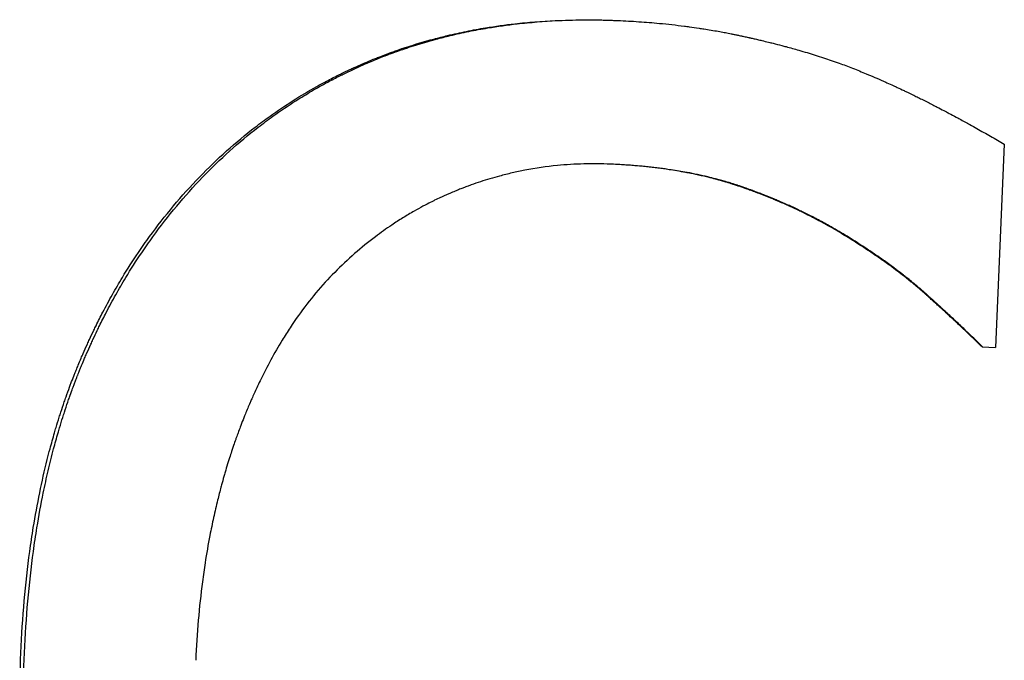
# Model space of a CAD drawing. Extents: x 0 to 13.8, y -3.5 to 6.6.
# Tile 8 of 12: x 6.777 to 7.056, y 3.825 to 4.006. Entities that reach past the tile are written whole.
import ezdxf

# ---------------------------------------------------------------- set-up
doc = ezdxf.new("R2010")
doc.units = 0
doc.header["$MEASUREMENT"] = 0
doc.layers.get('0').update_dxf_attribs({"linetype": 'CONTINUOUS'})

msp = doc.modelspace()

# ---------------------------------------------------------------- linework, layer by layer
for p, q in [((7.0564, 3.97103), (7.05388, 3.91332)), ((6.9452, 3.96537), (6.94468, 3.96539)), ((7.05009, 3.91349), (7.05388, 3.91332))]:
    msp.add_line(p, q)
for points, knots in [([(6.82801, 3.96173), (6.83052, 3.96431), (6.83309, 3.96679), (6.83573, 3.96915), (6.83837, 3.97151), (6.84108, 3.97377), (6.84386, 3.97591), (6.84525, 3.97698), (6.84665, 3.97803), (6.84807, 3.97905), (6.85021, 3.98057), (6.85238, 3.98204), (6.85459, 3.98344), (6.8568, 3.98484), (6.85905, 3.98618), (6.86134, 3.98746), (6.8621, 3.98789), (6.86287, 3.98831), (6.86364, 3.98872), (6.8648, 3.98934), (6.86596, 3.98994), (6.86714, 3.99053), (6.86753, 3.99073), (6.86792, 3.99092), (6.86832, 3.99111), (6.86911, 3.9915), (6.8699, 3.99188), (6.87069, 3.99225), (6.87109, 3.99244), (6.87149, 3.99262), (6.87189, 3.9928), (6.87269, 3.99317), (6.8735, 3.99352), (6.87431, 3.99387), (6.87471, 3.99405), (6.87512, 3.99422), (6.87553, 3.9944), (6.87634, 3.99474), (6.87716, 3.99508), (6.87798, 3.99541), (6.87839, 3.99557), (6.8788, 3.99574), (6.87922, 3.9959), (6.87984, 3.99614), (6.88046, 3.99638), (6.88108, 3.99661), (6.88129, 3.99669), (6.8815, 3.99677), (6.88171, 3.99685), (6.88213, 3.997), (6.88255, 3.99715), (6.88296, 3.9973), (6.88317, 3.99738), (6.88338, 3.99746), (6.88359, 3.99753), (6.88422, 3.99775), (6.88486, 3.99797), (6.88549, 3.99819), (6.88591, 3.99833), (6.88634, 3.99847), (6.88676, 3.99861), (6.88761, 3.99889), (6.88847, 3.99916), (6.88932, 3.99943), (6.88975, 3.99956), (6.89018, 3.99969), (6.89061, 3.99982), (6.89147, 4.00007), (6.89234, 4.00032), (6.8932, 4.00056), (6.89364, 4.00068), (6.89407, 4.0008), (6.89451, 4.00092), (6.89582, 4.00127), (6.89713, 4.0016), (6.89846, 4.00192), (6.89934, 4.00213), (6.90023, 4.00234), (6.90112, 4.00253), (6.9029, 4.00293), (6.9047, 4.00329), (6.90651, 4.00362), (6.90742, 4.00379), (6.90832, 4.00395), (6.90924, 4.0041), (6.91198, 4.00455), (6.91475, 4.00494), (6.91756, 4.00526), (6.91943, 4.00547), (6.92132, 4.00565), (6.92322, 4.0058), (6.92702, 4.00611), (6.93088, 4.00629), (6.9348, 4.00635), (6.93873, 4.00642), (6.94271, 4.00636), (6.94675, 4.00619)], [0, 0, 0, 0, 0.166667, 0.166667, 0.166667, 0.333333, 0.333333, 0.333333, 0.416667, 0.416667, 0.416667, 0.541667, 0.541667, 0.541667, 0.666667, 0.666667, 0.666667, 0.708333, 0.708333, 0.708333, 0.770833, 0.770833, 0.770833, 0.791667, 0.791667, 0.791667, 0.833333, 0.833333, 0.833333, 0.854167, 0.854167, 0.854167, 0.895833, 0.895833, 0.895833, 0.916667, 0.916667, 0.916667, 0.958333, 0.958333, 0.958333, 0.979167, 0.979167, 0.979167, 1.010417, 1.010417, 1.010417, 1.020833, 1.020833, 1.020833, 1.041667, 1.041667, 1.041667, 1.052083, 1.052083, 1.052083, 1.083333, 1.083333, 1.083333, 1.104167, 1.104167, 1.104167, 1.145833, 1.145833, 1.145833, 1.166667, 1.166667, 1.166667, 1.208333, 1.208333, 1.208333, 1.229167, 1.229167, 1.229167, 1.291667, 1.291667, 1.291667, 1.333333, 1.333333, 1.333333, 1.416667, 1.416667, 1.416667, 1.458333, 1.458333, 1.458333, 1.583333, 1.583333, 1.583333, 1.666667, 1.666667, 1.666667, 1.833333, 1.833333, 1.833333, 2, 2, 2, 2]), ([(6.82891, 3.96169), (6.8314, 3.96427), (6.83397, 3.96675), (6.8366, 3.96911), (6.83923, 3.97148), (6.84193, 3.97373), (6.8447, 3.97588), (6.84609, 3.97695), (6.84749, 3.97799), (6.8489, 3.97901), (6.85103, 3.98054), (6.8532, 3.982), (6.8554, 3.9834), (6.85614, 3.98387), (6.85688, 3.98433), (6.85762, 3.98479), (6.85911, 3.98569), (6.86061, 3.98658), (6.86213, 3.98743), (6.86289, 3.98785), (6.86365, 3.98827), (6.86442, 3.98869), (6.86558, 3.98931), (6.86674, 3.98991), (6.86791, 3.9905), (6.8683, 3.99069), (6.86869, 3.99089), (6.86909, 3.99108), (6.86987, 3.99147), (6.87066, 3.99184), (6.87146, 3.99222), (6.87185, 3.9924), (6.87225, 3.99259), (6.87265, 3.99277), (6.87345, 3.99313), (6.87425, 3.99349), (6.87506, 3.99384), (6.87546, 3.99402), (6.87587, 3.99419), (6.87627, 3.99436), (6.87688, 3.99462), (6.87749, 3.99488), (6.8781, 3.99513), (6.87831, 3.99521), (6.87851, 3.99529), (6.87872, 3.99538), (6.87903, 3.9955), (6.87933, 3.99562), (6.87964, 3.99574), (6.87995, 3.99587), (6.88026, 3.99599), (6.88057, 3.99611), (6.88067, 3.99615), (6.88078, 3.99619), (6.88088, 3.99623), (6.88109, 3.99631), (6.88129, 3.99639), (6.8815, 3.99646), (6.88161, 3.9965), (6.88171, 3.99654), (6.88181, 3.99658), (6.88202, 3.99666), (6.88223, 3.99674), (6.88244, 3.99682), (6.88254, 3.99685), (6.88264, 3.99689), (6.88275, 3.99693), (6.88306, 3.99705), (6.88337, 3.99716), (6.88369, 3.99727), (6.8839, 3.99735), (6.8841, 3.99742), (6.88431, 3.9975), (6.88494, 3.99772), (6.88557, 3.99794), (6.88621, 3.99816), (6.88663, 3.9983), (6.88705, 3.99844), (6.88747, 3.99858), (6.88832, 3.99886), (6.88917, 3.99913), (6.89002, 3.99939), (6.89045, 3.99953), (6.89088, 3.99966), (6.89131, 3.99979), (6.89217, 4.00004), (6.89303, 4.00029), (6.89389, 4.00053), (6.89433, 4.00065), (6.89476, 4.00077), (6.8952, 4.00089), (6.8965, 4.00124), (6.89781, 4.00157), (6.89913, 4.00189), (6.90001, 4.0021), (6.9009, 4.00231), (6.90179, 4.0025), (6.90356, 4.0029), (6.90535, 4.00326), (6.90716, 4.00359), (6.90806, 4.00376), (6.90897, 4.00392), (6.90988, 4.00407), (6.91261, 4.00452), (6.91537, 4.00491), (6.91817, 4.00523), (6.92004, 4.00544), (6.92192, 4.00562), (6.92381, 4.00578), (6.9276, 4.00608), (6.93145, 4.00627), (6.93537, 4.00633), (6.93919, 4.00639), (6.94308, 4.00634), (6.94703, 4.00617)], [0, 0, 0, 0, 0.166667, 0.166667, 0.166667, 0.333333, 0.333333, 0.333333, 0.416667, 0.416667, 0.416667, 0.541667, 0.541667, 0.541667, 0.583333, 0.583333, 0.583333, 0.666667, 0.666667, 0.666667, 0.708333, 0.708333, 0.708333, 0.770833, 0.770833, 0.770833, 0.791667, 0.791667, 0.791667, 0.833333, 0.833333, 0.833333, 0.854167, 0.854167, 0.854167, 0.895833, 0.895833, 0.895833, 0.916667, 0.916667, 0.916667, 0.947917, 0.947917, 0.947917, 0.958333, 0.958333, 0.958333, 0.973958, 0.973958, 0.973958, 0.989583, 0.989583, 0.989583, 0.994792, 0.994792, 0.994792, 1.005208, 1.005208, 1.005208, 1.010417, 1.010417, 1.010417, 1.020833, 1.020833, 1.020833, 1.026042, 1.026042, 1.026042, 1.041667, 1.041667, 1.041667, 1.052083, 1.052083, 1.052083, 1.083333, 1.083333, 1.083333, 1.104167, 1.104167, 1.104167, 1.145833, 1.145833, 1.145833, 1.166667, 1.166667, 1.166667, 1.208333, 1.208333, 1.208333, 1.229167, 1.229167, 1.229167, 1.291667, 1.291667, 1.291667, 1.333333, 1.333333, 1.333333, 1.416667, 1.416667, 1.416667, 1.458333, 1.458333, 1.458333, 1.583333, 1.583333, 1.583333, 1.666667, 1.666667, 1.666667, 1.833333, 1.833333, 1.833333, 1.996559, 1.996559, 1.996559, 1.996559]), ([(6.94675, 4.00619), (6.94876, 4.0061), (6.95074, 4.00599), (6.9527, 4.00585), (6.95467, 4.00572), (6.95661, 4.00556), (6.95853, 4.00538), (6.96093, 4.00515), (6.9633, 4.00489), (6.96563, 4.00459), (6.9661, 4.00453), (6.96656, 4.00447), (6.96703, 4.00441), (6.96796, 4.00428), (6.96888, 4.00415), (6.9698, 4.00401), (6.97026, 4.00394), (6.97071, 4.00387), (6.97117, 4.0038), (6.97185, 4.00369), (6.97253, 4.00358), (6.97321, 4.00347), (6.97389, 4.00335), (6.97457, 4.00324), (6.97524, 4.00312), (6.9758, 4.00302), (6.97636, 4.00291), (6.97691, 4.00281), (6.97703, 4.00279), (6.97714, 4.00277), (6.97725, 4.00275), (6.9778, 4.00264), (6.97836, 4.00253), (6.97891, 4.00242), (6.97902, 4.0024), (6.97913, 4.00238), (6.97924, 4.00235), (6.97957, 4.00229), (6.9799, 4.00222), (6.98023, 4.00215), (6.98039, 4.00212), (6.98056, 4.00208), (6.98072, 4.00205), (6.98088, 4.00201), (6.98105, 4.00198), (6.98121, 4.00194), (6.98143, 4.0019), (6.98165, 4.00185), (6.98186, 4.0018), (6.98197, 4.00178), (6.98208, 4.00176), (6.98219, 4.00173), (6.98241, 4.00169), (6.98262, 4.00164), (6.98284, 4.00159), (6.98295, 4.00157), (6.98306, 4.00154), (6.98316, 4.00152), (6.98338, 4.00147), (6.98359, 4.00142), (6.98381, 4.00138), (6.98392, 4.00135), (6.98403, 4.00133), (6.98413, 4.0013), (6.98445, 4.00123), (6.98478, 4.00116), (6.9851, 4.00109), (6.98531, 4.00104), (6.98552, 4.00099), (6.98574, 4.00094), (6.98616, 4.00084), (6.98659, 4.00074), (6.98701, 4.00064), (6.98722, 4.00059), (6.98743, 4.00054), (6.98764, 4.00049), (6.98828, 4.00034), (6.9889, 4.00019), (6.98953, 4.00003), (6.98995, 3.99993), (6.99036, 3.99983), (6.99078, 3.99972), (6.99161, 3.99951), (6.99243, 3.9993), (6.99325, 3.99908), (6.99365, 3.99898), (6.99406, 3.99887), (6.99447, 3.99876), (6.99568, 3.99843), (6.99689, 3.9981), (6.99808, 3.99775), (6.99887, 3.99753), (6.99966, 3.99729), (7.00044, 3.99706), (7.002, 3.99659), (7.00354, 3.99611), (7.00506, 3.99562), (7.00657, 3.99512), (7.00806, 3.99462), (7.00953, 3.9941)], [0, 0, 0, 0, 0.166667, 0.166667, 0.166667, 0.333333, 0.333333, 0.333333, 0.541667, 0.541667, 0.541667, 0.583333, 0.583333, 0.583333, 0.666667, 0.666667, 0.666667, 0.708333, 0.708333, 0.708333, 0.770833, 0.770833, 0.770833, 0.833333, 0.833333, 0.833333, 0.885417, 0.885417, 0.885417, 0.895833, 0.895833, 0.895833, 0.947917, 0.947917, 0.947917, 0.958333, 0.958333, 0.958333, 0.989583, 0.989583, 0.989583, 1.005208, 1.005208, 1.005208, 1.020833, 1.020833, 1.020833, 1.041667, 1.041667, 1.041667, 1.052083, 1.052083, 1.052083, 1.072917, 1.072917, 1.072917, 1.083333, 1.083333, 1.083333, 1.104167, 1.104167, 1.104167, 1.114583, 1.114583, 1.114583, 1.145833, 1.145833, 1.145833, 1.166667, 1.166667, 1.166667, 1.208333, 1.208333, 1.208333, 1.229167, 1.229167, 1.229167, 1.291667, 1.291667, 1.291667, 1.333333, 1.333333, 1.333333, 1.416667, 1.416667, 1.416667, 1.458333, 1.458333, 1.458333, 1.583333, 1.583333, 1.583333, 1.666667, 1.666667, 1.666667, 1.833333, 1.833333, 1.833333, 2, 2, 2, 2]), ([(7.00953, 3.9941), (7.01081, 3.99362), (7.01209, 3.99313), (7.01337, 3.99262), (7.01466, 3.99212), (7.01594, 3.99159), (7.01723, 3.99106), (7.01885, 3.99038), (7.02046, 3.98969), (7.02209, 3.98897), (7.02241, 3.98882), (7.02274, 3.98868), (7.02306, 3.98853), (7.02371, 3.98824), (7.02436, 3.98795), (7.02501, 3.98765), (7.02534, 3.9875), (7.02567, 3.98735), (7.02599, 3.9872), (7.02664, 3.9869), (7.0273, 3.98659), (7.02795, 3.98628), (7.02828, 3.98612), (7.02861, 3.98597), (7.02893, 3.98581), (7.02943, 3.98558), (7.02992, 3.98534), (7.03041, 3.9851), (7.03082, 3.9849), (7.03123, 3.9847), (7.03164, 3.9845), (7.03209, 3.98427), (7.03255, 3.98405), (7.033, 3.98382), (7.03312, 3.98376), (7.03325, 3.9837), (7.03337, 3.98364), (7.03362, 3.98351), (7.03386, 3.98339), (7.03411, 3.98326), (7.03436, 3.98314), (7.0346, 3.98301), (7.03485, 3.98289), (7.03502, 3.98281), (7.03518, 3.98272), (7.03534, 3.98264), (7.03584, 3.98239), (7.03633, 3.98214), (7.03682, 3.98188), (7.03715, 3.98171), (7.03748, 3.98154), (7.03781, 3.98137), (7.03847, 3.98103), (7.03912, 3.98069), (7.03978, 3.98034), (7.0401, 3.98017), (7.04043, 3.98), (7.04076, 3.97982), (7.04142, 3.97948), (7.04207, 3.97913), (7.04272, 3.97877), (7.04305, 3.9786), (7.04338, 3.97842), (7.04371, 3.97824), (7.04469, 3.97771), (7.04567, 3.97717), (7.04665, 3.97663), (7.0473, 3.97627), (7.04795, 3.97591), (7.0486, 3.97554), (7.04991, 3.97481), (7.05121, 3.97406), (7.05251, 3.97331), (7.05381, 3.97256), (7.0551, 3.9718), (7.0564, 3.97103)], [0, 0, 0, 0, 0.166667, 0.166667, 0.166667, 0.333333, 0.333333, 0.333333, 0.541667, 0.541667, 0.541667, 0.583333, 0.583333, 0.583333, 0.666667, 0.666667, 0.666667, 0.708333, 0.708333, 0.708333, 0.791667, 0.791667, 0.791667, 0.833333, 0.833333, 0.833333, 0.895833, 0.895833, 0.895833, 0.947917, 0.947917, 0.947917, 1.005208, 1.005208, 1.005208, 1.020833, 1.020833, 1.020833, 1.052083, 1.052083, 1.052083, 1.083333, 1.083333, 1.083333, 1.104167, 1.104167, 1.104167, 1.166667, 1.166667, 1.166667, 1.208333, 1.208333, 1.208333, 1.291667, 1.291667, 1.291667, 1.333333, 1.333333, 1.333333, 1.416667, 1.416667, 1.416667, 1.458333, 1.458333, 1.458333, 1.583333, 1.583333, 1.583333, 1.666667, 1.666667, 1.666667, 1.833333, 1.833333, 1.833333, 2, 2, 2, 2]), ([(6.94468, 3.96539), (6.94213, 3.96551), (6.93959, 3.96553), (6.93707, 3.96546), (6.93456, 3.9654), (6.93206, 3.96524), (6.92958, 3.965), (6.92648, 3.9647), (6.92342, 3.96425), (6.92038, 3.96367), (6.91977, 3.96355), (6.91917, 3.96343), (6.91856, 3.96331), (6.91735, 3.96305), (6.91615, 3.96277), (6.91495, 3.96247), (6.91435, 3.96233), (6.91375, 3.96217), (6.91315, 3.96201), (6.91225, 3.96177), (6.91136, 3.96152), (6.91047, 3.96125), (6.90957, 3.96098), (6.90869, 3.96071), (6.9078, 3.96041), (6.90691, 3.96012), (6.90603, 3.95982), (6.90515, 3.9595), (6.90486, 3.9594), (6.90456, 3.95929), (6.90427, 3.95918), (6.90383, 3.95902), (6.90339, 3.95886), (6.90295, 3.95869), (6.90281, 3.95863), (6.90266, 3.95858), (6.90252, 3.95852), (6.90208, 3.95835), (6.90164, 3.95818), (6.90121, 3.958), (6.90099, 3.95791), (6.90077, 3.95782), (6.90055, 3.95773), (6.90004, 3.95752), (6.89954, 3.95731), (6.89904, 3.95709), (6.89889, 3.95703), (6.89875, 3.95697), (6.8986, 3.9569), (6.89817, 3.95672), (6.89774, 3.95652), (6.89732, 3.95633), (6.89703, 3.9562), (6.89675, 3.95607), (6.89646, 3.95594), (6.8959, 3.95568), (6.89533, 3.95541), (6.89477, 3.95513), (6.89449, 3.955), (6.89421, 3.95486), (6.89393, 3.95472), (6.89337, 3.95444), (6.89281, 3.95415), (6.89226, 3.95386), (6.89198, 3.95372), (6.89171, 3.95357), (6.89143, 3.95343), (6.89061, 3.95299), (6.88979, 3.95253), (6.88897, 3.95207), (6.88843, 3.95176), (6.88789, 3.95144), (6.88735, 3.95112), (6.88628, 3.95048), (6.88521, 3.94982), (6.88416, 3.94914), (6.88364, 3.9488), (6.88311, 3.94846), (6.88259, 3.94811), (6.88103, 3.94705), (6.87949, 3.94596), (6.87798, 3.94481), (6.87697, 3.94405), (6.87597, 3.94327), (6.87498, 3.94246), (6.87301, 3.94086), (6.87108, 3.93917), (6.86919, 3.9374), (6.86731, 3.93563), (6.86547, 3.93378), (6.86367, 3.93185)], [0, 0, 0, 0, 0.166667, 0.166667, 0.166667, 0.333333, 0.333333, 0.333333, 0.541667, 0.541667, 0.541667, 0.583333, 0.583333, 0.583333, 0.666667, 0.666667, 0.666667, 0.708333, 0.708333, 0.708333, 0.770833, 0.770833, 0.770833, 0.833333, 0.833333, 0.833333, 0.895833, 0.895833, 0.895833, 0.916667, 0.916667, 0.916667, 0.947917, 0.947917, 0.947917, 0.958333, 0.958333, 0.958333, 0.989583, 0.989583, 0.989583, 1.005208, 1.005208, 1.005208, 1.041667, 1.041667, 1.041667, 1.052083, 1.052083, 1.052083, 1.083333, 1.083333, 1.083333, 1.104167, 1.104167, 1.104167, 1.145833, 1.145833, 1.145833, 1.166667, 1.166667, 1.166667, 1.208333, 1.208333, 1.208333, 1.229167, 1.229167, 1.229167, 1.291667, 1.291667, 1.291667, 1.333333, 1.333333, 1.333333, 1.416667, 1.416667, 1.416667, 1.458333, 1.458333, 1.458333, 1.583333, 1.583333, 1.583333, 1.666667, 1.666667, 1.666667, 1.833333, 1.833333, 1.833333, 2, 2, 2, 2]), ([(7.0109, 3.94527), (7.00942, 3.94618), (7.00791, 3.94707), (7.00638, 3.94793), (7.00523, 3.94857), (7.00407, 3.9492), (7.00289, 3.94982), (7.00171, 3.95043), (7.00052, 3.95104), (6.99932, 3.95163), (6.99892, 3.95182), (6.99852, 3.95202), (6.99811, 3.95221), (6.9973, 3.9526), (6.99649, 3.95298), (6.99567, 3.95335), (6.99526, 3.95354), (6.99485, 3.95372), (6.99443, 3.95391), (6.99361, 3.95428), (6.99278, 3.95464), (6.99194, 3.95499), (6.99152, 3.95517), (6.9911, 3.95535), (6.99068, 3.95552), (6.99004, 3.95578), (6.98941, 3.95604), (6.98877, 3.9563), (6.98813, 3.95655), (6.98748, 3.9568), (6.98684, 3.95705), (6.9863, 3.95726), (6.98576, 3.95746), (6.98521, 3.95767), (6.9851, 3.95771), (6.98499, 3.95775), (6.98489, 3.95779), (6.9844, 3.95797), (6.9839, 3.95815), (6.98341, 3.95832), (6.98324, 3.95838), (6.98308, 3.95844), (6.98292, 3.9585), (6.98258, 3.95862), (6.98225, 3.95873), (6.98192, 3.95885), (6.98176, 3.95891), (6.98159, 3.95897), (6.98142, 3.95902), (6.98126, 3.95908), (6.98109, 3.95914), (6.98092, 3.95919), (6.98076, 3.95925), (6.98059, 3.95931), (6.98042, 3.95936), (6.98025, 3.95942), (6.98008, 3.95947), (6.97991, 3.95953), (6.97986, 3.95955), (6.9798, 3.95956), (6.97975, 3.95958), (6.97958, 3.95964), (6.97941, 3.95969), (6.97924, 3.95974), (6.97912, 3.95978), (6.97901, 3.95982), (6.9789, 3.95985), (6.97867, 3.95992), (6.97844, 3.95999), (6.97821, 3.96006), (6.9781, 3.9601), (6.97798, 3.96013), (6.97787, 3.96017), (6.97752, 3.96027), (6.97718, 3.96037), (6.97683, 3.96048), (6.9766, 3.96054), (6.97637, 3.96061), (6.97613, 3.96068), (6.97567, 3.96081), (6.9752, 3.96094), (6.97473, 3.96106), (6.97449, 3.96113), (6.97425, 3.96119), (6.97402, 3.96125), (6.9733, 3.96144), (6.97258, 3.96162), (6.97186, 3.96179), (6.97137, 3.96191), (6.97089, 3.96202), (6.9704, 3.96213), (6.96942, 3.96235), (6.96843, 3.96256), (6.96743, 3.96276), (6.96693, 3.96286), (6.96642, 3.96296), (6.96592, 3.96305), (6.96439, 3.96334), (6.96285, 3.9636), (6.96128, 3.96383), (6.96023, 3.96399), (6.95917, 3.96414), (6.9581, 3.96427), (6.95595, 3.96455), (6.95376, 3.96478), (6.95153, 3.96496), (6.94929, 3.96515), (6.94701, 3.96529), (6.94468, 3.96539)], [0, 0, 0, 0, 0.166667, 0.166667, 0.166667, 0.291667, 0.291667, 0.291667, 0.416667, 0.416667, 0.416667, 0.458333, 0.458333, 0.458333, 0.541667, 0.541667, 0.541667, 0.583333, 0.583333, 0.583333, 0.666667, 0.666667, 0.666667, 0.708333, 0.708333, 0.708333, 0.770833, 0.770833, 0.770833, 0.833333, 0.833333, 0.833333, 0.885417, 0.885417, 0.885417, 0.895833, 0.895833, 0.895833, 0.942708, 0.942708, 0.942708, 0.958333, 0.958333, 0.958333, 0.989583, 0.989583, 0.989583, 1.005208, 1.005208, 1.005208, 1.020833, 1.020833, 1.020833, 1.036458, 1.036458, 1.036458, 1.052083, 1.052083, 1.052083, 1.057292, 1.057292, 1.057292, 1.072917, 1.072917, 1.072917, 1.083333, 1.083333, 1.083333, 1.104167, 1.104167, 1.104167, 1.114583, 1.114583, 1.114583, 1.145833, 1.145833, 1.145833, 1.166667, 1.166667, 1.166667, 1.208333, 1.208333, 1.208333, 1.229167, 1.229167, 1.229167, 1.291667, 1.291667, 1.291667, 1.333333, 1.333333, 1.333333, 1.416667, 1.416667, 1.416667, 1.458333, 1.458333, 1.458333, 1.583333, 1.583333, 1.583333, 1.666667, 1.666667, 1.666667, 1.833333, 1.833333, 1.833333, 2, 2, 2, 2]), ([(7.01122, 3.94526), (7.00974, 3.94617), (7.00823, 3.94705), (7.0067, 3.94791), (7.00556, 3.94856), (7.0044, 3.94919), (7.00323, 3.9498), (7.00284, 3.95001), (7.00244, 3.95021), (7.00205, 3.95041), (7.00126, 3.95082), (7.00047, 3.95122), (6.99967, 3.95161), (6.99927, 3.95181), (6.99887, 3.952), (6.99847, 3.95219), (6.99766, 3.95258), (6.99685, 3.95296), (6.99603, 3.95334), (6.99562, 3.95352), (6.99521, 3.95371), (6.9948, 3.95389), (6.99398, 3.95426), (6.99315, 3.95462), (6.99231, 3.95498), (6.99189, 3.95515), (6.99147, 3.95533), (6.99105, 3.95551), (6.99042, 3.95577), (6.98979, 3.95603), (6.98915, 3.95628), (6.98894, 3.95637), (6.98872, 3.95645), (6.98851, 3.95653), (6.98808, 3.9567), (6.98765, 3.95687), (6.98723, 3.95704), (6.98701, 3.95712), (6.98679, 3.9572), (6.98658, 3.95728), (6.98626, 3.95741), (6.98593, 3.95753), (6.98561, 3.95765), (6.9855, 3.95769), (6.98539, 3.95773), (6.98528, 3.95777), (6.98506, 3.95785), (6.98485, 3.95793), (6.98463, 3.95801), (6.98452, 3.95805), (6.98441, 3.95809), (6.9843, 3.95813), (6.98414, 3.95819), (6.98397, 3.95825), (6.98381, 3.95831), (6.98365, 3.95837), (6.98348, 3.95842), (6.98332, 3.95848), (6.98326, 3.9585), (6.98321, 3.95852), (6.98315, 3.95854), (6.98304, 3.95858), (6.98293, 3.95862), (6.98282, 3.95866), (6.98277, 3.95868), (6.98271, 3.9587), (6.98266, 3.95872), (6.98255, 3.95876), (6.98244, 3.95879), (6.98233, 3.95883), (6.98227, 3.95885), (6.98222, 3.95887), (6.98216, 3.95889), (6.98205, 3.95893), (6.98194, 3.95897), (6.98183, 3.959), (6.98178, 3.95902), (6.98172, 3.95904), (6.98166, 3.95906), (6.98155, 3.9591), (6.98144, 3.95914), (6.98133, 3.95917), (6.98128, 3.95919), (6.98122, 3.95921), (6.98116, 3.95923), (6.98105, 3.95927), (6.98094, 3.95931), (6.98083, 3.95934), (6.98077, 3.95936), (6.98072, 3.95938), (6.98066, 3.9594), (6.98055, 3.95944), (6.98044, 3.95947), (6.98033, 3.95951), (6.98027, 3.95953), (6.98021, 3.95955), (6.98016, 3.95956), (6.97999, 3.95962), (6.97982, 3.95967), (6.97965, 3.95973), (6.97954, 3.95976), (6.97942, 3.9598), (6.97931, 3.95983), (6.97908, 3.95991), (6.97886, 3.95998), (6.97863, 3.96005), (6.97852, 3.96008), (6.9784, 3.96012), (6.97829, 3.96015), (6.97794, 3.96025), (6.9776, 3.96036), (6.97725, 3.96046), (6.97702, 3.96052), (6.97679, 3.96059), (6.97656, 3.96066), (6.97609, 3.96079), (6.97562, 3.96092), (6.97515, 3.96104), (6.97492, 3.96111), (6.97468, 3.96117), (6.97445, 3.96123), (6.97374, 3.96142), (6.97302, 3.9616), (6.9723, 3.96177), (6.97181, 3.96189), (6.97133, 3.962), (6.97084, 3.96211), (6.96986, 3.96233), (6.96888, 3.96254), (6.96788, 3.96274), (6.96738, 3.96284), (6.96688, 3.96294), (6.96637, 3.96303), (6.96486, 3.96332), (6.96331, 3.96358), (6.96175, 3.96381), (6.9607, 3.96397), (6.95964, 3.96412), (6.95858, 3.96425), (6.95644, 3.96452), (6.95426, 3.96475), (6.95203, 3.96494), (6.9498, 3.96513), (6.94752, 3.96527), (6.9452, 3.96537)], [0, 0, 0, 0, 0.166667, 0.166667, 0.166667, 0.291667, 0.291667, 0.291667, 0.333333, 0.333333, 0.333333, 0.416667, 0.416667, 0.416667, 0.458333, 0.458333, 0.458333, 0.541667, 0.541667, 0.541667, 0.583333, 0.583333, 0.583333, 0.666667, 0.666667, 0.666667, 0.708333, 0.708333, 0.708333, 0.770833, 0.770833, 0.770833, 0.791667, 0.791667, 0.791667, 0.833333, 0.833333, 0.833333, 0.854167, 0.854167, 0.854167, 0.885417, 0.885417, 0.885417, 0.895833, 0.895833, 0.895833, 0.916667, 0.916667, 0.916667, 0.927083, 0.927083, 0.927083, 0.942708, 0.942708, 0.942708, 0.958333, 0.958333, 0.958333, 0.963542, 0.963542, 0.963542, 0.973958, 0.973958, 0.973958, 0.979167, 0.979167, 0.979167, 0.989583, 0.989583, 0.989583, 0.994792, 0.994792, 0.994792, 1.005208, 1.005208, 1.005208, 1.010417, 1.010417, 1.010417, 1.020833, 1.020833, 1.020833, 1.026042, 1.026042, 1.026042, 1.036458, 1.036458, 1.036458, 1.041667, 1.041667, 1.041667, 1.052083, 1.052083, 1.052083, 1.057292, 1.057292, 1.057292, 1.072917, 1.072917, 1.072917, 1.083333, 1.083333, 1.083333, 1.104167, 1.104167, 1.104167, 1.114583, 1.114583, 1.114583, 1.145833, 1.145833, 1.145833, 1.166667, 1.166667, 1.166667, 1.208333, 1.208333, 1.208333, 1.229167, 1.229167, 1.229167, 1.291667, 1.291667, 1.291667, 1.333333, 1.333333, 1.333333, 1.416667, 1.416667, 1.416667, 1.458333, 1.458333, 1.458333, 1.583333, 1.583333, 1.583333, 1.666667, 1.666667, 1.666667, 1.833333, 1.833333, 1.833333, 2, 2, 2, 2]), ([(6.77736, 3.82669), (6.77758, 3.83171), (6.7779, 3.83662), (6.77832, 3.84141), (6.77874, 3.84621), (6.77926, 3.85089), (6.77989, 3.85546), (6.7802, 3.85774), (6.78054, 3.86), (6.7809, 3.86223), (6.78145, 3.86557), (6.78205, 3.86885), (6.78271, 3.87207), (6.78336, 3.87528), (6.78408, 3.87844), (6.78485, 3.88152), (6.78511, 3.88255), (6.78537, 3.88358), (6.78564, 3.88459), (6.78605, 3.88612), (6.78647, 3.88762), (6.7869, 3.88912), (6.78705, 3.88961), (6.78719, 3.89011), (6.78734, 3.8906), (6.78764, 3.89159), (6.78794, 3.89257), (6.78824, 3.89354), (6.7884, 3.89403), (6.78855, 3.89452), (6.78871, 3.895), (6.78903, 3.89597), (6.78935, 3.89692), (6.78967, 3.89788), (6.78984, 3.89835), (6.79, 3.89883), (6.79017, 3.8993), (6.7905, 3.90025), (6.79084, 3.90118), (6.79119, 3.90211), (6.79132, 3.90246), (6.79145, 3.90281), (6.79158, 3.90316), (6.79184, 3.90385), (6.79211, 3.90454), (6.79238, 3.90523), (6.79252, 3.90557), (6.79265, 3.90592), (6.79279, 3.90626), (6.79297, 3.90671), (6.79316, 3.90717), (6.79334, 3.90762), (6.79343, 3.90785), (6.79353, 3.90808), (6.79362, 3.9083), (6.7939, 3.90898), (6.79418, 3.90965), (6.79447, 3.91033), (6.79466, 3.91077), (6.79485, 3.91122), (6.79505, 3.91167), (6.79543, 3.91256), (6.79583, 3.91344), (6.79623, 3.91432), (6.79643, 3.91476), (6.79663, 3.9152), (6.79683, 3.91564), (6.79723, 3.91651), (6.79764, 3.91738), (6.79806, 3.91825), (6.79827, 3.91868), (6.79848, 3.91911), (6.79869, 3.91954), (6.79932, 3.92083), (6.79997, 3.9221), (6.80063, 3.92337), (6.80107, 3.92421), (6.80151, 3.92505), (6.80196, 3.92588), (6.80286, 3.92754), (6.80379, 3.92918), (6.80474, 3.93081), (6.80521, 3.93162), (6.80569, 3.93242), (6.80617, 3.93322), (6.80763, 3.93562), (6.80914, 3.93797), (6.8107, 3.94028), (6.81174, 3.94182), (6.8128, 3.94333), (6.81388, 3.94482), (6.81605, 3.94781), (6.81832, 3.95071), (6.82067, 3.95353), (6.82303, 3.95635), (6.82548, 3.95908), (6.82801, 3.96173)], [0, 0, 0, 0, 0.166667, 0.166667, 0.166667, 0.333333, 0.333333, 0.333333, 0.416667, 0.416667, 0.416667, 0.541667, 0.541667, 0.541667, 0.666667, 0.666667, 0.666667, 0.708333, 0.708333, 0.708333, 0.770833, 0.770833, 0.770833, 0.791667, 0.791667, 0.791667, 0.833333, 0.833333, 0.833333, 0.854167, 0.854167, 0.854167, 0.895833, 0.895833, 0.895833, 0.916667, 0.916667, 0.916667, 0.958333, 0.958333, 0.958333, 0.973958, 0.973958, 0.973958, 1.005208, 1.005208, 1.005208, 1.020833, 1.020833, 1.020833, 1.041667, 1.041667, 1.041667, 1.052083, 1.052083, 1.052083, 1.083333, 1.083333, 1.083333, 1.104167, 1.104167, 1.104167, 1.145833, 1.145833, 1.145833, 1.166667, 1.166667, 1.166667, 1.208333, 1.208333, 1.208333, 1.229167, 1.229167, 1.229167, 1.291667, 1.291667, 1.291667, 1.333333, 1.333333, 1.333333, 1.416667, 1.416667, 1.416667, 1.458333, 1.458333, 1.458333, 1.583333, 1.583333, 1.583333, 1.666667, 1.666667, 1.666667, 1.833333, 1.833333, 1.833333, 2, 2, 2, 2]), ([(6.77839, 3.82665), (6.77861, 3.83167), (6.77893, 3.83658), (6.77935, 3.84137), (6.77977, 3.84616), (6.78029, 3.85085), (6.78092, 3.85542), (6.78123, 3.8577), (6.78156, 3.85996), (6.78193, 3.86218), (6.78247, 3.86553), (6.78307, 3.86881), (6.78373, 3.87202), (6.78395, 3.87309), (6.78417, 3.87416), (6.7844, 3.87522), (6.78487, 3.87733), (6.78535, 3.87942), (6.78587, 3.88148), (6.78612, 3.88251), (6.78639, 3.88353), (6.78666, 3.88455), (6.78706, 3.88607), (6.78748, 3.88758), (6.78791, 3.88907), (6.78806, 3.88957), (6.7882, 3.89006), (6.78835, 3.89056), (6.78864, 3.89155), (6.78894, 3.89253), (6.78925, 3.8935), (6.78941, 3.89399), (6.78956, 3.89447), (6.78972, 3.89495), (6.79003, 3.89592), (6.79035, 3.89688), (6.79068, 3.89783), (6.79084, 3.89831), (6.79101, 3.89878), (6.79117, 3.89926), (6.79142, 3.89997), (6.79167, 3.90067), (6.79193, 3.90137), (6.79202, 3.90161), (6.7921, 3.90184), (6.79219, 3.90207), (6.79232, 3.90242), (6.79245, 3.90277), (6.79258, 3.90312), (6.79271, 3.90346), (6.79284, 3.90381), (6.79298, 3.90415), (6.79302, 3.90427), (6.79306, 3.90438), (6.79311, 3.9045), (6.7932, 3.90473), (6.79329, 3.90496), (6.79338, 3.90519), (6.79342, 3.9053), (6.79347, 3.90542), (6.79351, 3.90553), (6.7936, 3.90576), (6.79369, 3.90599), (6.79378, 3.90622), (6.79383, 3.90633), (6.79387, 3.90644), (6.79392, 3.90656), (6.79406, 3.9069), (6.79419, 3.90724), (6.79433, 3.90758), (6.79443, 3.90781), (6.79452, 3.90803), (6.79461, 3.90826), (6.79489, 3.90894), (6.79517, 3.90961), (6.79546, 3.91028), (6.79565, 3.91073), (6.79584, 3.91118), (6.79603, 3.91162), (6.79642, 3.91251), (6.79681, 3.9134), (6.79721, 3.91428), (6.79741, 3.91472), (6.79761, 3.91516), (6.79781, 3.91559), (6.79822, 3.91647), (6.79862, 3.91734), (6.79904, 3.9182), (6.79925, 3.91863), (6.79946, 3.91907), (6.79967, 3.91949), (6.8003, 3.92078), (6.80094, 3.92206), (6.8016, 3.92332), (6.80204, 3.92417), (6.80248, 3.925), (6.80293, 3.92584), (6.80383, 3.9275), (6.80475, 3.92914), (6.8057, 3.93076), (6.80617, 3.93157), (6.80665, 3.93238), (6.80713, 3.93318), (6.80858, 3.93558), (6.81008, 3.93793), (6.81164, 3.94024), (6.81268, 3.94177), (6.81373, 3.94329), (6.81482, 3.94478), (6.81698, 3.94777), (6.81924, 3.95067), (6.82159, 3.95349), (6.82393, 3.95631), (6.82637, 3.95904), (6.82891, 3.96169)], [0, 0, 0, 0, 0.166667, 0.166667, 0.166667, 0.333333, 0.333333, 0.333333, 0.416667, 0.416667, 0.416667, 0.541667, 0.541667, 0.541667, 0.583333, 0.583333, 0.583333, 0.666667, 0.666667, 0.666667, 0.708333, 0.708333, 0.708333, 0.770833, 0.770833, 0.770833, 0.791667, 0.791667, 0.791667, 0.833333, 0.833333, 0.833333, 0.854167, 0.854167, 0.854167, 0.895833, 0.895833, 0.895833, 0.916667, 0.916667, 0.916667, 0.947917, 0.947917, 0.947917, 0.958333, 0.958333, 0.958333, 0.973958, 0.973958, 0.973958, 0.989583, 0.989583, 0.989583, 0.994792, 0.994792, 0.994792, 1.005208, 1.005208, 1.005208, 1.010417, 1.010417, 1.010417, 1.020833, 1.020833, 1.020833, 1.026042, 1.026042, 1.026042, 1.041667, 1.041667, 1.041667, 1.052083, 1.052083, 1.052083, 1.083333, 1.083333, 1.083333, 1.104167, 1.104167, 1.104167, 1.145833, 1.145833, 1.145833, 1.166667, 1.166667, 1.166667, 1.208333, 1.208333, 1.208333, 1.229167, 1.229167, 1.229167, 1.291667, 1.291667, 1.291667, 1.333333, 1.333333, 1.333333, 1.416667, 1.416667, 1.416667, 1.458333, 1.458333, 1.458333, 1.583333, 1.583333, 1.583333, 1.666667, 1.666667, 1.666667, 1.833333, 1.833333, 1.833333, 2, 2, 2, 2]), ([(7.05009, 3.91349), (7.04941, 3.91417), (7.04869, 3.91487), (7.04795, 3.91559), (7.04739, 3.91614), (7.04681, 3.91669), (7.04621, 3.91726), (7.04562, 3.91783), (7.045, 3.91841), (7.04437, 3.91901), (7.04416, 3.91921), (7.04395, 3.91941), (7.04374, 3.91961), (7.04331, 3.92001), (7.04287, 3.92042), (7.04243, 3.92083), (7.04221, 3.92104), (7.04198, 3.92125), (7.04176, 3.92146), (7.0413, 3.92188), (7.04084, 3.9223), (7.04038, 3.92274), (7.04014, 3.92295), (7.03991, 3.92317), (7.03967, 3.92339), (7.03931, 3.92372), (7.03895, 3.92405), (7.03859, 3.92438), (7.03822, 3.92471), (7.03785, 3.92505), (7.03748, 3.92539), (7.03716, 3.92568), (7.03685, 3.92596), (7.03653, 3.92625), (7.03647, 3.92631), (7.0364, 3.92637), (7.03634, 3.92643), (7.03605, 3.92669), (7.03576, 3.92695), (7.03547, 3.92721), (7.03537, 3.9273), (7.03527, 3.92739), (7.03518, 3.92748), (7.03498, 3.92765), (7.03478, 3.92783), (7.03458, 3.92801), (7.03449, 3.9281), (7.03439, 3.92819), (7.03429, 3.92828), (7.03419, 3.92837), (7.03409, 3.92846), (7.03399, 3.92855), (7.03389, 3.92864), (7.03379, 3.92873), (7.03368, 3.92882), (7.03358, 3.9289), (7.03348, 3.92899), (7.03338, 3.92908), (7.03335, 3.92911), (7.03331, 3.92914), (7.03328, 3.92917), (7.03318, 3.92926), (7.03307, 3.92935), (7.03297, 3.92944), (7.0329, 3.9295), (7.03283, 3.92956), (7.03276, 3.92962), (7.03263, 3.92974), (7.03249, 3.92986), (7.03235, 3.92998), (7.03228, 3.93004), (7.03221, 3.9301), (7.03214, 3.93016), (7.03193, 3.93034), (7.03172, 3.93051), (7.03151, 3.93069), (7.03137, 3.93081), (7.03122, 3.93093), (7.03108, 3.93105), (7.0308, 3.93129), (7.03051, 3.93153), (7.03022, 3.93176), (7.03007, 3.93188), (7.02993, 3.932), (7.02978, 3.93212), (7.02934, 3.93248), (7.02889, 3.93284), (7.02844, 3.93319), (7.02814, 3.93343), (7.02784, 3.93367), (7.02753, 3.93391), (7.02692, 3.93438), (7.0263, 3.93486), (7.02567, 3.93533), (7.02535, 3.93557), (7.02503, 3.93581), (7.02471, 3.93604), (7.02375, 3.93676), (7.02276, 3.93747), (7.02175, 3.93818), (7.02108, 3.93865), (7.0204, 3.93913), (7.0197, 3.9396), (7.01832, 3.94055), (7.01689, 3.9415), (7.01543, 3.94244), (7.01396, 3.94339), (7.01245, 3.94433), (7.0109, 3.94527)], [0, 0, 0, 0, 0.166667, 0.166667, 0.166667, 0.291667, 0.291667, 0.291667, 0.416667, 0.416667, 0.416667, 0.458333, 0.458333, 0.458333, 0.541667, 0.541667, 0.541667, 0.583333, 0.583333, 0.583333, 0.666667, 0.666667, 0.666667, 0.708333, 0.708333, 0.708333, 0.770833, 0.770833, 0.770833, 0.833333, 0.833333, 0.833333, 0.885417, 0.885417, 0.885417, 0.895833, 0.895833, 0.895833, 0.942708, 0.942708, 0.942708, 0.958333, 0.958333, 0.958333, 0.989583, 0.989583, 0.989583, 1.005208, 1.005208, 1.005208, 1.020833, 1.020833, 1.020833, 1.036458, 1.036458, 1.036458, 1.052083, 1.052083, 1.052083, 1.057292, 1.057292, 1.057292, 1.072917, 1.072917, 1.072917, 1.083333, 1.083333, 1.083333, 1.104167, 1.104167, 1.104167, 1.114583, 1.114583, 1.114583, 1.145833, 1.145833, 1.145833, 1.166667, 1.166667, 1.166667, 1.208333, 1.208333, 1.208333, 1.229167, 1.229167, 1.229167, 1.291667, 1.291667, 1.291667, 1.333333, 1.333333, 1.333333, 1.416667, 1.416667, 1.416667, 1.458333, 1.458333, 1.458333, 1.583333, 1.583333, 1.583333, 1.666667, 1.666667, 1.666667, 1.833333, 1.833333, 1.833333, 2, 2, 2, 2]), ([(7.05028, 3.91348), (7.0496, 3.91416), (7.04888, 3.91486), (7.04814, 3.91558), (7.04758, 3.91613), (7.047, 3.91668), (7.04641, 3.91725), (7.04621, 3.91744), (7.04601, 3.91763), (7.04581, 3.91783), (7.04541, 3.91821), (7.045, 3.9186), (7.04458, 3.919), (7.04437, 3.9192), (7.04415, 3.9194), (7.04394, 3.9196), (7.04351, 3.92), (7.04308, 3.92041), (7.04264, 3.92082), (7.04242, 3.92103), (7.04219, 3.92124), (7.04197, 3.92145), (7.04152, 3.92187), (7.04106, 3.9223), (7.04059, 3.92273), (7.04036, 3.92294), (7.04012, 3.92316), (7.03989, 3.92338), (7.03953, 3.92371), (7.03917, 3.92404), (7.03881, 3.92437), (7.03869, 3.92448), (7.03856, 3.92459), (7.03844, 3.92471), (7.0382, 3.92493), (7.03795, 3.92516), (7.0377, 3.92538), (7.03758, 3.9255), (7.03745, 3.92561), (7.03733, 3.92573), (7.03714, 3.9259), (7.03695, 3.92607), (7.03676, 3.92624), (7.0367, 3.9263), (7.03663, 3.92636), (7.03657, 3.92642), (7.03644, 3.92653), (7.03631, 3.92665), (7.03618, 3.92676), (7.03612, 3.92682), (7.03606, 3.92688), (7.03599, 3.92694), (7.0359, 3.92703), (7.0358, 3.92711), (7.0357, 3.9272), (7.0356, 3.92729), (7.03551, 3.92738), (7.03541, 3.92747), (7.03538, 3.9275), (7.03534, 3.92753), (7.03531, 3.92756), (7.03525, 3.92761), (7.03518, 3.92767), (7.03511, 3.92773), (7.03508, 3.92776), (7.03505, 3.92779), (7.03502, 3.92782), (7.03495, 3.92788), (7.03489, 3.92794), (7.03482, 3.928), (7.03479, 3.92803), (7.03475, 3.92806), (7.03472, 3.92809), (7.03465, 3.92815), (7.03459, 3.92821), (7.03452, 3.92827), (7.03449, 3.9283), (7.03446, 3.92833), (7.03442, 3.92836), (7.03436, 3.92842), (7.03429, 3.92848), (7.03422, 3.92854), (7.03419, 3.92857), (7.03416, 3.9286), (7.03412, 3.92863), (7.03406, 3.92869), (7.03399, 3.92875), (7.03392, 3.9288), (7.03389, 3.92883), (7.03385, 3.92886), (7.03382, 3.92889), (7.03375, 3.92895), (7.03369, 3.92901), (7.03362, 3.92907), (7.03358, 3.9291), (7.03355, 3.92913), (7.03352, 3.92916), (7.03341, 3.92925), (7.03331, 3.92934), (7.03321, 3.92943), (7.03314, 3.92949), (7.03307, 3.92955), (7.033, 3.92961), (7.03287, 3.92973), (7.03273, 3.92985), (7.03259, 3.92997), (7.03252, 3.93003), (7.03245, 3.93009), (7.03238, 3.93015), (7.03217, 3.93032), (7.03196, 3.9305), (7.03175, 3.93068), (7.03161, 3.9308), (7.03147, 3.93092), (7.03133, 3.93104), (7.03104, 3.93128), (7.03076, 3.93152), (7.03047, 3.93175), (7.03032, 3.93187), (7.03018, 3.93199), (7.03003, 3.93211), (7.02959, 3.93247), (7.02915, 3.93282), (7.0287, 3.93318), (7.0284, 3.93342), (7.02809, 3.93366), (7.02779, 3.9339), (7.02718, 3.93437), (7.02656, 3.93485), (7.02593, 3.93532), (7.02562, 3.93556), (7.0253, 3.9358), (7.02498, 3.93603), (7.02402, 3.93675), (7.02304, 3.93746), (7.02203, 3.93817), (7.02136, 3.93864), (7.02068, 3.93912), (7.01999, 3.93959), (7.01861, 3.94054), (7.01719, 3.94148), (7.01572, 3.94243), (7.01426, 3.94337), (7.01276, 3.94432), (7.01122, 3.94526)], [0, 0, 0, 0, 0.166667, 0.166667, 0.166667, 0.291667, 0.291667, 0.291667, 0.333333, 0.333333, 0.333333, 0.416667, 0.416667, 0.416667, 0.458333, 0.458333, 0.458333, 0.541667, 0.541667, 0.541667, 0.583333, 0.583333, 0.583333, 0.666667, 0.666667, 0.666667, 0.708333, 0.708333, 0.708333, 0.770833, 0.770833, 0.770833, 0.791667, 0.791667, 0.791667, 0.833333, 0.833333, 0.833333, 0.854167, 0.854167, 0.854167, 0.885417, 0.885417, 0.885417, 0.895833, 0.895833, 0.895833, 0.916667, 0.916667, 0.916667, 0.927083, 0.927083, 0.927083, 0.942708, 0.942708, 0.942708, 0.958333, 0.958333, 0.958333, 0.963542, 0.963542, 0.963542, 0.973958, 0.973958, 0.973958, 0.979167, 0.979167, 0.979167, 0.989583, 0.989583, 0.989583, 0.994792, 0.994792, 0.994792, 1.005208, 1.005208, 1.005208, 1.010417, 1.010417, 1.010417, 1.020833, 1.020833, 1.020833, 1.026042, 1.026042, 1.026042, 1.036458, 1.036458, 1.036458, 1.041667, 1.041667, 1.041667, 1.052083, 1.052083, 1.052083, 1.057292, 1.057292, 1.057292, 1.072917, 1.072917, 1.072917, 1.083333, 1.083333, 1.083333, 1.104167, 1.104167, 1.104167, 1.114583, 1.114583, 1.114583, 1.145833, 1.145833, 1.145833, 1.166667, 1.166667, 1.166667, 1.208333, 1.208333, 1.208333, 1.229167, 1.229167, 1.229167, 1.291667, 1.291667, 1.291667, 1.333333, 1.333333, 1.333333, 1.416667, 1.416667, 1.416667, 1.458333, 1.458333, 1.458333, 1.583333, 1.583333, 1.583333, 1.666667, 1.666667, 1.666667, 1.833333, 1.833333, 1.833333, 2, 2, 2, 2]), ([(6.86367, 3.93185), (6.8619, 3.92988), (6.86019, 3.92782), (6.85854, 3.92567), (6.85689, 3.92353), (6.85529, 3.92129), (6.85376, 3.91896), (6.85299, 3.9178), (6.85224, 3.91661), (6.8515, 3.9154), (6.85039, 3.91359), (6.84931, 3.91172), (6.84827, 3.9098), (6.84723, 3.90789), (6.84622, 3.90592), (6.84524, 3.9039), (6.84491, 3.90323), (6.84459, 3.90255), (6.84427, 3.90187), (6.8438, 3.90084), (6.84333, 3.8998), (6.84287, 3.89875), (6.84271, 3.8984), (6.84256, 3.89805), (6.84241, 3.8977), (6.84195, 3.89664), (6.8415, 3.89557), (6.84106, 3.89448), (6.84077, 3.89376), (6.84048, 3.89303), (6.8402, 3.89229), (6.84005, 3.89193), (6.83991, 3.89156), (6.83977, 3.89119), (6.83956, 3.89063), (6.83935, 3.89007), (6.83914, 3.88951), (6.83897, 3.88904), (6.8388, 3.88857), (6.83863, 3.8881), (6.83852, 3.88782), (6.83842, 3.88753), (6.83832, 3.88725), (6.83812, 3.88668), (6.83792, 3.88611), (6.83772, 3.88553), (6.83759, 3.88515), (6.83746, 3.88476), (6.83733, 3.88438), (6.83727, 3.88418), (6.8372, 3.88399), (6.83714, 3.8838), (6.83695, 3.88322), (6.83676, 3.88263), (6.83657, 3.88205), (6.83645, 3.88166), (6.83632, 3.88127), (6.8362, 3.88088), (6.83596, 3.88009), (6.83572, 3.87931), (6.83548, 3.87851), (6.83536, 3.87812), (6.83525, 3.87772), (6.83513, 3.87732), (6.8349, 3.87653), (6.83468, 3.87572), (6.83446, 3.87492), (6.83435, 3.87452), (6.83424, 3.87411), (6.83413, 3.87371), (6.83381, 3.8725), (6.83349, 3.87127), (6.83319, 3.87004), (6.83299, 3.86922), (6.83279, 3.86839), (6.8326, 3.86756), (6.83221, 3.86591), (6.83185, 3.86423), (6.8315, 3.86254), (6.83133, 3.86169), (6.83116, 3.86084), (6.83099, 3.85998), (6.8305, 3.85742), (6.83005, 3.85482), (6.82964, 3.85218), (6.82937, 3.85042), (6.82912, 3.84864), (6.82888, 3.84685), (6.82841, 3.84326), (6.82802, 3.83961), (6.8277, 3.83589), (6.82738, 3.83217), (6.82714, 3.82838), (6.82697, 3.82453)], [0, 0, 0, 0, 0.166667, 0.166667, 0.166667, 0.333333, 0.333333, 0.333333, 0.416667, 0.416667, 0.416667, 0.541667, 0.541667, 0.541667, 0.666667, 0.666667, 0.666667, 0.708333, 0.708333, 0.708333, 0.770833, 0.770833, 0.770833, 0.791667, 0.791667, 0.791667, 0.854167, 0.854167, 0.854167, 0.895833, 0.895833, 0.895833, 0.916667, 0.916667, 0.916667, 0.947917, 0.947917, 0.947917, 0.973958, 0.973958, 0.973958, 0.989583, 0.989583, 0.989583, 1.020833, 1.020833, 1.020833, 1.041667, 1.041667, 1.041667, 1.052083, 1.052083, 1.052083, 1.083333, 1.083333, 1.083333, 1.104167, 1.104167, 1.104167, 1.145833, 1.145833, 1.145833, 1.166667, 1.166667, 1.166667, 1.208333, 1.208333, 1.208333, 1.229167, 1.229167, 1.229167, 1.291667, 1.291667, 1.291667, 1.333333, 1.333333, 1.333333, 1.416667, 1.416667, 1.416667, 1.458333, 1.458333, 1.458333, 1.583333, 1.583333, 1.583333, 1.666667, 1.666667, 1.666667, 1.833333, 1.833333, 1.833333, 2, 2, 2, 2]), ([(6.81627, 3.686), (6.81399, 3.68869), (6.81181, 3.69149), (6.80973, 3.69439), (6.80765, 3.6973), (6.80566, 3.7003), (6.80376, 3.70342), (6.80282, 3.70497), (6.80189, 3.70655), (6.80099, 3.70816), (6.79964, 3.71057), (6.79835, 3.71304), (6.79711, 3.71557), (6.79586, 3.7181), (6.79467, 3.72068), (6.79354, 3.72333), (6.79316, 3.72421), (6.79279, 3.7251), (6.79242, 3.72599), (6.79187, 3.72734), (6.79133, 3.72869), (6.79081, 3.73006), (6.79064, 3.73052), (6.79046, 3.73098), (6.79029, 3.73144), (6.78995, 3.73236), (6.78961, 3.73329), (6.78928, 3.73422), (6.78911, 3.73469), (6.78895, 3.73516), (6.78879, 3.73563), (6.78846, 3.73657), (6.78814, 3.73751), (6.78783, 3.73847), (6.78767, 3.73894), (6.78752, 3.73942), (6.78736, 3.7399), (6.78706, 3.74086), (6.78675, 3.74183), (6.78646, 3.7428), (6.78635, 3.74317), (6.78624, 3.74353), (6.78613, 3.7439), (6.78591, 3.74463), (6.78569, 3.74537), (6.78548, 3.74611), (6.78538, 3.74648), (6.78527, 3.74685), (6.78517, 3.74722), (6.78503, 3.74772), (6.78489, 3.74822), (6.78476, 3.74871), (6.78469, 3.74896), (6.78462, 3.74921), (6.78456, 3.74946), (6.78436, 3.75021), (6.78416, 3.75097), (6.78397, 3.75172), (6.78384, 3.75223), (6.78372, 3.75273), (6.78359, 3.75324), (6.78334, 3.75426), (6.7831, 3.75528), (6.78287, 3.7563), (6.78275, 3.75682), (6.78264, 3.75733), (6.78252, 3.75785), (6.78229, 3.75888), (6.78207, 3.75992), (6.78186, 3.76096), (6.78175, 3.76148), (6.78165, 3.762), (6.78155, 3.76253), (6.78124, 3.7641), (6.78094, 3.76569), (6.78067, 3.76729), (6.78048, 3.76836), (6.7803, 3.76943), (6.78013, 3.77051), (6.77979, 3.77266), (6.77948, 3.77484), (6.77919, 3.77704), (6.77905, 3.77815), (6.77892, 3.77925), (6.77879, 3.78037), (6.7784, 3.7837), (6.77808, 3.78709), (6.77782, 3.79054), (6.77765, 3.79283), (6.77751, 3.79515), (6.77739, 3.79749), (6.77716, 3.80217), (6.77704, 3.80695), (6.77704, 3.81182), (6.77703, 3.81668), (6.77714, 3.82164), (6.77736, 3.82669)], [0, 0, 0, 0, 0.166667, 0.166667, 0.166667, 0.333333, 0.333333, 0.333333, 0.416667, 0.416667, 0.416667, 0.541667, 0.541667, 0.541667, 0.666667, 0.666667, 0.666667, 0.708333, 0.708333, 0.708333, 0.770833, 0.770833, 0.770833, 0.791667, 0.791667, 0.791667, 0.833333, 0.833333, 0.833333, 0.854167, 0.854167, 0.854167, 0.895833, 0.895833, 0.895833, 0.916667, 0.916667, 0.916667, 0.958333, 0.958333, 0.958333, 0.973958, 0.973958, 0.973958, 1.005208, 1.005208, 1.005208, 1.020833, 1.020833, 1.020833, 1.041667, 1.041667, 1.041667, 1.052083, 1.052083, 1.052083, 1.083333, 1.083333, 1.083333, 1.104167, 1.104167, 1.104167, 1.145833, 1.145833, 1.145833, 1.166667, 1.166667, 1.166667, 1.208333, 1.208333, 1.208333, 1.229167, 1.229167, 1.229167, 1.291667, 1.291667, 1.291667, 1.333333, 1.333333, 1.333333, 1.416667, 1.416667, 1.416667, 1.458333, 1.458333, 1.458333, 1.583333, 1.583333, 1.583333, 1.666667, 1.666667, 1.666667, 1.833333, 1.833333, 1.833333, 2, 2, 2, 2]), ([(6.81716, 3.68596), (6.81489, 3.68865), (6.81272, 3.69145), (6.81064, 3.69435), (6.80857, 3.69726), (6.80658, 3.70026), (6.8047, 3.70337), (6.80375, 3.70493), (6.80283, 3.70651), (6.80193, 3.70812), (6.80059, 3.71053), (6.7993, 3.713), (6.79806, 3.71553), (6.79765, 3.71637), (6.79724, 3.71722), (6.79684, 3.71807), (6.79604, 3.71979), (6.79526, 3.72152), (6.79451, 3.72329), (6.79413, 3.72417), (6.79376, 3.72506), (6.79339, 3.72595), (6.79284, 3.72729), (6.79231, 3.72865), (6.79179, 3.73002), (6.79161, 3.73048), (6.79144, 3.73094), (6.79127, 3.7314), (6.79093, 3.73232), (6.79059, 3.73325), (6.79026, 3.73418), (6.7901, 3.73465), (6.78993, 3.73511), (6.78977, 3.73558), (6.78945, 3.73652), (6.78913, 3.73747), (6.78882, 3.73842), (6.78866, 3.7389), (6.7885, 3.73938), (6.78835, 3.73986), (6.78812, 3.74058), (6.7879, 3.7413), (6.78767, 3.74203), (6.7876, 3.74227), (6.78752, 3.74252), (6.78745, 3.74276), (6.78734, 3.74312), (6.78723, 3.74349), (6.78712, 3.74386), (6.78701, 3.74422), (6.7869, 3.74459), (6.7868, 3.74496), (6.78676, 3.74508), (6.78673, 3.7452), (6.78669, 3.74533), (6.78662, 3.74557), (6.78655, 3.74582), (6.78648, 3.74607), (6.78644, 3.74619), (6.78641, 3.74631), (6.78637, 3.74644), (6.7863, 3.74668), (6.78623, 3.74693), (6.78616, 3.74718), (6.78613, 3.7473), (6.7861, 3.74743), (6.78606, 3.74755), (6.78596, 3.74792), (6.78586, 3.7483), (6.78576, 3.74867), (6.78569, 3.74892), (6.78562, 3.74917), (6.78556, 3.74942), (6.78536, 3.75017), (6.78516, 3.75092), (6.78497, 3.75168), (6.78484, 3.75218), (6.78472, 3.75269), (6.78459, 3.7532), (6.78435, 3.75421), (6.78411, 3.75523), (6.78387, 3.75626), (6.78376, 3.75677), (6.78364, 3.75729), (6.78353, 3.7578), (6.7833, 3.75883), (6.78308, 3.75987), (6.78287, 3.76091), (6.78276, 3.76144), (6.78266, 3.76196), (6.78256, 3.76248), (6.78225, 3.76406), (6.78196, 3.76565), (6.78168, 3.76725), (6.7815, 3.76831), (6.78132, 3.76938), (6.78115, 3.77046), (6.78081, 3.77262), (6.7805, 3.7748), (6.78021, 3.777), (6.78007, 3.7781), (6.77994, 3.77921), (6.77981, 3.78032), (6.77942, 3.78366), (6.7791, 3.78705), (6.77885, 3.79049), (6.77868, 3.79279), (6.77853, 3.79511), (6.77842, 3.79745), (6.77819, 3.80213), (6.77807, 3.8069), (6.77807, 3.81177), (6.77806, 3.81664), (6.77817, 3.8216), (6.77839, 3.82665)], [0, 0, 0, 0, 0.166667, 0.166667, 0.166667, 0.333333, 0.333333, 0.333333, 0.416667, 0.416667, 0.416667, 0.541667, 0.541667, 0.541667, 0.583333, 0.583333, 0.583333, 0.666667, 0.666667, 0.666667, 0.708333, 0.708333, 0.708333, 0.770833, 0.770833, 0.770833, 0.791667, 0.791667, 0.791667, 0.833333, 0.833333, 0.833333, 0.854167, 0.854167, 0.854167, 0.895833, 0.895833, 0.895833, 0.916667, 0.916667, 0.916667, 0.947917, 0.947917, 0.947917, 0.958333, 0.958333, 0.958333, 0.973958, 0.973958, 0.973958, 0.989583, 0.989583, 0.989583, 0.994792, 0.994792, 0.994792, 1.005208, 1.005208, 1.005208, 1.010417, 1.010417, 1.010417, 1.020833, 1.020833, 1.020833, 1.026042, 1.026042, 1.026042, 1.041667, 1.041667, 1.041667, 1.052083, 1.052083, 1.052083, 1.083333, 1.083333, 1.083333, 1.104167, 1.104167, 1.104167, 1.145833, 1.145833, 1.145833, 1.166667, 1.166667, 1.166667, 1.208333, 1.208333, 1.208333, 1.229167, 1.229167, 1.229167, 1.291667, 1.291667, 1.291667, 1.333333, 1.333333, 1.333333, 1.416667, 1.416667, 1.416667, 1.458333, 1.458333, 1.458333, 1.583333, 1.583333, 1.583333, 1.666667, 1.666667, 1.666667, 1.833333, 1.833333, 1.833333, 2, 2, 2, 2])]:
    msp.add_open_spline(points, degree=3, knots=knots)

doc.saveas('drawing.dxf')
